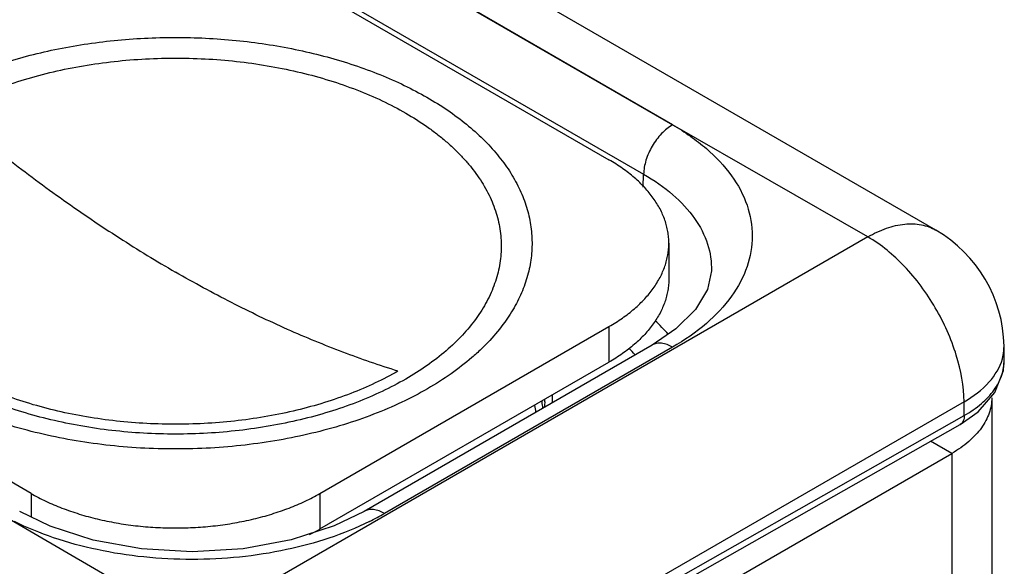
# Model space of a CAD drawing. Header units: inches. Extents: x 0 to 22, y 0 to 17.
# Tile 21 of 42: x 3.521 to 4.244, y 13.999 to 14.4. Entities that reach past the tile are written whole.
import ezdxf

# ---------------------------------------------------------------- set-up
doc = ezdxf.new("R2010")
doc.units = ezdxf.units.IN
doc.header["$LTSCALE"] = 1.21
doc.header["$MEASUREMENT"] = 0
doc.layers.get('0').update_dxf_attribs({"linetype": 'CONTINUOUS'})
doc.layers.add('06___PRT_ALL_SURFS', color=7, linetype='CONTINUOUS')

msp = doc.modelspace()

# ---------------------------------------------------------------- linework, layer by layer
at = {"color": 7, "linetype": 'CONTINUOUS'}
for p, q in [((4.00037, 14.32282), (3.68132, 14.50735)), ((4.19364, 14.24537), (3.73164, 14.51212)), ((3.68802, 14.50306), (4.00037, 14.32282)), ((3.64249, 14.4767), (3.95361, 14.29706)), ((3.66681, 14.46675), (3.97907, 14.28645)), ((4.14363, 14.24042), (4.00037, 14.32282)), ((3.97878, 14.2769), (3.97907, 14.28645)), ((4.14363, 14.24042), (3.64866, 13.95463)), ((3.52935, 14.05209), (3.21822, 14.23173)), ((3.99755, 14.23582), (3.99755, 14.20969)), ((4.02884, 14.21554), (4.02883, 14.21552)), ((3.74148, 14.05209), (3.95361, 14.17458)), ((3.95361, 14.17458), (3.95361, 14.14845)), ((4.00272, 14.17284), (3.98528, 14.16097)), ((3.98528, 14.16097), (3.77383, 14.03888)), ((4.00028, 14.15948), (3.78884, 14.0374)), ((4.24377, 14.15018), (4.24362, 14.16027)), ((3.74148, 14.02597), (3.95361, 14.14845)), ((4.21433, 14.11937), (3.71936, 13.83358)), ((3.90643, 14.1192), (3.90605, 14.11523)), ((3.90643, 14.11921), (3.90642, 14.11868)), ((4.21448, 14.10936), (4.21433, 14.11937)), ((3.71943, 13.8286), (4.21448, 14.10936)), ((3.71649, 13.82204), (4.21154, 14.1028)), ((4.21154, 14.1028), (4.21154, 14.1028)), ((4.20531, 14.08148), (4.18976, 14.09045)), ((3.52935, 14.05209), (3.52935, 14.03484)), ((3.74148, 14.05209), (3.74148, 14.02597)), ((3.64866, 13.95463), (3.50594, 14.03735))]:
    msp.add_line(p, q, dxfattribs=at)
at = {"color": 3, "linetype": 'CONTINUOUS'}
for p, q in [((4.23459, 14.12231), (4.23459, 13.48406)), ((3.71638, 13.79918), (4.20531, 14.08148)), ((4.20531, 14.08148), (4.20531, 13.46887))]:
    msp.add_line(p, q, dxfattribs=at)
at = {"color": 7, "linetype": 'CONTINUOUS'}
for points in [[(4.02884, 14.21555), (4.02584, 14.20173), (4.01704, 14.18702), (4.00272, 14.17284)], [(4.21154, 14.1028), (4.22468, 14.11196), (4.23699, 14.12622), (4.24316, 14.14235), (4.24377, 14.1502)], [(3.77383, 14.03888), (3.75192, 14.0282), (3.72041, 14.01789), (3.68505, 14.01135), (3.64771, 14.00908), (3.61035, 14.01128), (3.57496, 14.01777), (3.54339, 14.02802), (3.52104, 14.03888)]]:
    msp.add_lwpolyline(points, dxfattribs=at)
for centre, radius, start, end in [((4.14363, 14.15877), 0.1, 0.85858, 59.99718), ((3.88267, 14.06851), 0.1523, 41.24872, 46.46702), ((4.21087, 14.15981), 0.03275, 348.75532, 0.80086), ((3.86812, 14.05476), 0.14421, 43.39053, 46.07528), ((4.20942, 14.1601), 0.03423, 344.39225, 348.76154), ((3.76456, 14.12532), 0.14761, 357.39067, 359.55416), ((3.80001, 14.09742), 0.10104, 8.12294, 10.96656), ((3.8031, 14.10139), 0.10295, 9.59226, 10.27066), ((3.80341, 14.10144), 0.10263, 9.31557, 9.59204), ((3.80388, 14.10151), 0.10217, 8.09902, 9.31625), ((3.75969, 14.12182), 0.14676, 358.98457, 359.71502), ((3.80437, 14.10159), 0.10166, 7.39855, 8.09842), ((3.69012, 14.20849), 0.19752, 296.34456, 299.98423), ((3.66787, 14.15354), 0.14729, 296.62156, 299.98579)]:
    msp.add_arc(centre, radius, start, end, dxfattribs=at)
for points, knots in [([(3.45035, 14.34267), (3.45576, 14.3458), (3.46704, 14.35175), (3.48485, 14.35965), (3.50377, 14.36664), (3.52365, 14.37267), (3.54435, 14.37769), (3.56573, 14.38167), (3.58762, 14.38458), (3.60985, 14.3864), (3.63228, 14.38711), (3.65473, 14.38671), (3.67703, 14.3852), (3.69903, 14.38259), (3.72056, 14.37891), (3.74147, 14.37417), (3.7616, 14.36842), (3.7808, 14.3617), (3.79894, 14.35404), (3.81588, 14.34552), (3.8315, 14.33619), (3.84568, 14.32612), (3.85832, 14.31537), (3.86932, 14.30403), (3.87861, 14.29217), (3.88611, 14.27987), (3.89085, 14.26925), (3.89366, 14.26066), (3.89527, 14.25422), (3.8964, 14.24774), (3.89705, 14.24125), (3.89721, 14.23474), (3.89689, 14.22824), (3.89608, 14.22175), (3.89479, 14.21528), (3.89302, 14.20886), (3.89, 14.20029), (3.885, 14.1897), (3.87991, 14.18173), (3.8771, 14.17783)], [0, 0, 0, 0, 0.032049, 0.065388, 0.099897, 0.135458, 0.171931, 0.209156, 0.24696, 0.285164, 0.323583, 0.362028, 0.40031, 0.438242, 0.475645, 0.512345, 0.548179, 0.583001, 0.616681, 0.649112, 0.680212, 0.709932, 0.738257, 0.765215, 0.790884, 0.815392, 0.838923, 0.850402, 0.861731, 0.872947, 0.884088, 0.895195, 0.906309, 0.917471, 0.92872, 0.940095, 0.951632, 0.97531, 1, 1, 1, 1]), ([(3.47039, 14.3336), (3.47614, 14.33676), (3.48816, 14.34274), (3.50717, 14.35047), (3.52739, 14.3571), (3.54862, 14.36257), (3.57068, 14.36682), (3.59334, 14.36982), (3.6164, 14.37153), (3.63964, 14.37195), (3.66284, 14.37106), (3.68579, 14.36888), (3.70825, 14.36542), (3.73003, 14.36072), (3.75092, 14.35482), (3.77073, 14.34778), (3.78926, 14.33966), (3.80634, 14.33054), (3.81941, 14.32207), (3.82896, 14.31485), (3.83557, 14.30931), (3.84171, 14.3036), (3.84736, 14.29771), (3.85251, 14.29167), (3.85861, 14.28355), (3.86499, 14.27305), (3.86967, 14.26199), (3.87225, 14.25304), (3.8736, 14.24635), (3.87439, 14.23962), (3.8746, 14.23288), (3.87425, 14.22614), (3.87332, 14.21941), (3.87183, 14.21273), (3.86907, 14.2038), (3.86416, 14.19276), (3.85614, 14.18007), (3.84605, 14.16791), (3.83397, 14.15639), (3.82002, 14.14563), (3.80983, 14.13917), (3.80448, 14.13608)], [0, 0, 0, 0, 0.032899, 0.067222, 0.102816, 0.139511, 0.177105, 0.215375, 0.254087, 0.293, 0.331867, 0.370445, 0.408493, 0.445784, 0.482105, 0.51726, 0.551086, 0.583449, 0.614257, 0.629066, 0.643475, 0.657488, 0.671112, 0.684361, 0.697251, 0.722037, 0.745724, 0.757262, 0.768652, 0.779943, 0.791188, 0.802439, 0.81375, 0.825171, 0.836754, 0.86056, 0.8855, 0.9118, 0.939612, 0.969015, 1, 1, 1, 1]), ([(3.82048, 14.12896), (3.81428, 14.12538), (3.80129, 14.11861), (3.78066, 14.10982), (3.75864, 14.10222), (3.73544, 14.09591), (3.71129, 14.09094), (3.68641, 14.08735), (3.66104, 14.08518), (3.63542, 14.08446), (3.60981, 14.08518), (3.58444, 14.08735), (3.55956, 14.09093), (3.53541, 14.09591), (3.51221, 14.10222), (3.49018, 14.10981), (3.46955, 14.11861), (3.4505, 14.12853), (3.4359, 14.13778), (3.42522, 14.14568), (3.41781, 14.15174), (3.41093, 14.15801), (3.40459, 14.16446), (3.3988, 14.17109), (3.39193, 14.18002), (3.38473, 14.19155), (3.3794, 14.20374), (3.37643, 14.21359), (3.37485, 14.22097), (3.3739, 14.22839), (3.37358, 14.23582), (3.3739, 14.24326), (3.37485, 14.25068), (3.37643, 14.25806), (3.3794, 14.26791), (3.38473, 14.2801), (3.3935, 14.29412), (3.40457, 14.30755), (3.41786, 14.32026), (3.43321, 14.33215), (3.44445, 14.33927), (3.45035, 14.34267)], [0, 0, 0, 0, 0.03253, 0.066531, 0.101848, 0.138315, 0.175733, 0.213878, 0.252517, 0.291405, 0.330292, 0.368929, 0.407074, 0.444491, 0.480962, 0.516286, 0.550291, 0.582837, 0.613826, 0.628723, 0.643216, 0.657309, 0.671008, 0.684326, 0.697279, 0.72217, 0.74593, 0.757492, 0.768898, 0.780197, 0.791443, 0.802688, 0.813988, 0.825394, 0.836958, 0.860719, 0.885611, 0.911869, 0.939647, 0.969026, 1, 1, 1, 1]), ([(3.80448, 14.13608), (3.79882, 14.13281), (3.78695, 14.12663), (3.7681, 14.11859), (3.74799, 14.11166), (3.7268, 14.10589), (3.70473, 14.10135), (3.682, 14.09807), (3.65882, 14.09609), (3.63542, 14.09543), (3.61202, 14.09609), (3.58885, 14.09807), (3.56612, 14.10134), (3.54405, 14.10589), (3.52286, 14.11165), (3.50274, 14.11859), (3.48389, 14.12662), (3.46649, 14.13569), (3.45315, 14.14414), (3.44339, 14.15136), (3.43662, 14.15689), (3.43034, 14.16262), (3.42454, 14.16851), (3.41926, 14.17457), (3.41298, 14.18272), (3.4064, 14.19326), (3.40153, 14.20439), (3.39882, 14.21339), (3.39738, 14.22014), (3.39651, 14.22691), (3.39622, 14.2337), (3.39651, 14.2405), (3.39738, 14.24727), (3.39882, 14.25402), (3.40154, 14.26302), (3.40641, 14.27415), (3.41441, 14.28696), (3.42453, 14.29923), (3.43667, 14.31084), (3.4507, 14.3217), (3.46096, 14.3282), (3.46635, 14.33132)], [0, 0, 0, 0, 0.03253, 0.066532, 0.101848, 0.138316, 0.175733, 0.213879, 0.252517, 0.291405, 0.330292, 0.36893, 0.407074, 0.444491, 0.480962, 0.516286, 0.550291, 0.582837, 0.613826, 0.628723, 0.643216, 0.657309, 0.671008, 0.684326, 0.697279, 0.722169, 0.74593, 0.757492, 0.768898, 0.780197, 0.791443, 0.802688, 0.813988, 0.825394, 0.836957, 0.860719, 0.885611, 0.911869, 0.939646, 0.969026, 1, 1, 1, 1]), ([(4.00028, 14.32277), (3.9973, 14.32105), (3.99166, 14.31632), (3.98505, 14.30736), (3.98048, 14.29717), (3.97912, 14.28991), (3.97907, 14.28645)], [0, 0, 0, 0, 0.236707, 0.498914, 0.761711, 1, 1, 1, 1]), ([(4.00037, 14.32282), (4.00486, 14.32022), (4.01336, 14.31469), (4.02856, 14.30296), (4.04399, 14.28675), (4.05604, 14.26461), (4.06021, 14.24113), (4.05604, 14.21764), (4.04399, 14.1955), (4.02497, 14.17551), (4.00905, 14.16455), (4.00028, 14.15948)], [0, 0, 0, 0, 0.074187, 0.144743, 0.274398, 0.391026, 0.499956, 0.608883, 0.725508, 0.855145, 1, 1, 1, 1]), ([(3.99755, 14.23582), (3.99755, 14.23724), (3.99743, 14.24008), (3.99688, 14.24433), (3.99598, 14.24856), (3.99428, 14.25421), (3.99122, 14.26119), (3.9862, 14.26923), (3.97985, 14.27692), (3.97224, 14.28421), (3.96343, 14.29102), (3.95699, 14.29511), (3.95361, 14.29706)], [0, 0, 0, 0, 0.053916, 0.108091, 0.162776, 0.218213, 0.332138, 0.451467, 0.577346, 0.71056, 0.851506, 1, 1, 1, 1]), ([(3.97907, 14.28645), (3.98668, 14.28209), (4.00046, 14.27262), (4.01682, 14.25523), (4.02696, 14.23594), (4.02903, 14.22214), (4.02883, 14.21554)], [0, 0, 0, 0, 0.290157, 0.549141, 0.781893, 1, 1, 1, 1]), ([(4.14363, 14.24042), (4.14802, 14.24295), (4.15675, 14.24711), (4.17017, 14.25034), (4.18276, 14.25003), (4.19034, 14.24728), (4.19364, 14.24537)], [0, 0, 0, 0, 0.289778, 0.549072, 0.782228, 1, 1, 1, 1]), ([(4.21433, 14.11937), (4.21416, 14.1309), (4.20961, 14.15511), (4.19439, 14.18905), (4.17235, 14.21893), (4.15355, 14.23469), (4.14363, 14.24042)], [0, 0, 0, 0, 0.238292, 0.501083, 0.763285, 1, 1, 1, 1]), ([(3.95361, 14.17458), (3.95699, 14.17653), (3.96343, 14.18061), (3.97224, 14.18742), (3.97985, 14.19471), (3.9862, 14.20241), (3.99122, 14.21044), (3.99428, 14.21743), (3.99598, 14.22308), (3.99688, 14.22731), (3.99743, 14.23156), (3.99755, 14.2344), (3.99755, 14.23582)], [0, 0, 0, 0, 0.148494, 0.28944, 0.422654, 0.548533, 0.667862, 0.781787, 0.837224, 0.891909, 0.946084, 1, 1, 1, 1]), ([(3.99755, 14.20969), (3.99755, 14.20827), (3.99743, 14.20543), (3.99688, 14.20118), (3.99598, 14.19695), (3.99428, 14.1913), (3.99122, 14.18432), (3.9862, 14.17628), (3.97985, 14.16859), (3.97224, 14.1613), (3.96343, 14.15448), (3.95699, 14.1504), (3.95361, 14.14845)], [0, 0, 0, 0, 0.053916, 0.108091, 0.162776, 0.218213, 0.332138, 0.451467, 0.577346, 0.71056, 0.851506, 1, 1, 1, 1]), ([(3.8771, 14.17783), (3.87373, 14.17315), (3.86813, 14.16637), (3.8598, 14.15791), (3.85051, 14.14947), (3.83757, 14.13946), (3.82637, 14.13236), (3.82048, 14.12896)], [0, 0, 0, 0, 0.229582, 0.349333, 0.47251, 0.729312, 1, 1, 1, 1]), ([(4.00028, 14.15948), (3.9978, 14.16091), (3.99384, 14.1625), (3.98854, 14.16236), (3.98627, 14.16154), (3.98528, 14.16097)], [0, 0, 0, 0, 0.547698, 0.781681, 1, 1, 1, 1]), ([(4.21433, 14.11937), (4.2211, 14.12328), (4.23281, 14.13192), (4.24064, 14.14462), (4.24239, 14.15089)], [0, 0, 0, 0, 0.545493, 1, 1, 1, 1]), ([(4.21448, 14.10936), (4.21891, 14.11188), (4.22694, 14.11733), (4.23651, 14.12733), (4.24251, 14.13842), (4.24383, 14.14638), (4.24377, 14.15018)], [0, 0, 0, 0, 0.290808, 0.550135, 0.782742, 1, 1, 1, 1]), ([(4.21448, 14.10936), (4.21449, 14.10799), (4.21418, 14.10545), (4.21251, 14.10335), (4.21154, 14.1028)], [0, 0, 0, 0, 0.551597, 1, 1, 1, 1]), ([(3.52935, 14.05209), (3.5329, 14.05004), (3.54035, 14.04616), (3.55218, 14.04112), (3.5648, 14.03677), (3.5781, 14.03315), (3.59194, 14.0303), (3.6062, 14.02824), (3.62074, 14.027), (3.63541, 14.02659), (3.65009, 14.027), (3.66463, 14.02824), (3.67889, 14.0303), (3.69273, 14.03315), (3.70603, 14.03677), (3.71865, 14.04112), (3.73048, 14.04616), (3.73793, 14.05004), (3.74148, 14.05209)], [0, 0, 0, 0, 0.055812, 0.11418, 0.174792, 0.237354, 0.301548, 0.366993, 0.433284, 0.5, 0.566716, 0.633007, 0.698452, 0.762646, 0.825208, 0.88582, 0.944188, 1, 1, 1, 1]), ([(3.78884, 14.0374), (3.78635, 14.03883), (3.78239, 14.04041), (3.7771, 14.04028), (3.77482, 14.03946), (3.77383, 14.03888)], [0, 0, 0, 0, 0.547704, 0.78168, 1, 1, 1, 1]), ([(3.77778, 14.03148), (3.7586, 14.02196), (3.71556, 14.00802), (3.65897, 14.0024), (3.61235, 14.00476), (3.57831, 14.01007), (3.54638, 14.01869), (3.52647, 14.02687), (3.51712, 14.03143)], [0, 0, 0, 0, 0.239267, 0.499532, 0.631224, 0.760163, 0.883813, 1, 1, 1, 1])]:
    msp.add_open_spline(points, degree=3, knots=knots, dxfattribs=at)
at = {"color": 3, "linetype": 'CONTINUOUS'}
msp.add_open_spline([(4.23459, 14.12231), (4.23459, 14.12041), (4.23426, 14.11658), (4.2328, 14.11093), (4.23038, 14.10539), (4.22703, 14.10003), (4.2228, 14.0949), (4.21772, 14.09004), (4.21185, 14.0855), (4.20756, 14.08278), (4.20531, 14.08148)], degree=3, knots=[0, 0, 0, 0, 0.108025, 0.218075, 0.331988, 0.451323, 0.57726, 0.71062, 0.851615, 1, 1, 1, 1], dxfattribs=at)
at = {"layer": '06___PRT_ALL_SURFS', "color": 7, "linetype": 'CONTINUOUS'}
for points, knots in [([(3.79872, 14.14191), (3.79329, 14.13878), (3.78191, 14.13285), (3.76386, 14.12513), (3.74459, 14.11846), (3.7243, 14.1129), (3.70317, 14.1085), (3.68141, 14.10531), (3.65921, 14.10335), (3.63678, 14.10265), (3.61434, 14.1032), (3.59211, 14.10501), (3.57028, 14.10805), (3.54906, 14.1123), (3.52865, 14.11772), (3.50926, 14.12426), (3.49104, 14.13185), (3.47419, 14.14043), (3.45885, 14.14992), (3.44517, 14.16023), (3.43512, 14.16956), (3.42807, 14.17735), (3.42186, 14.18511), (3.41654, 14.19324), (3.41225, 14.20166), (3.4096, 14.20799), (3.40748, 14.21438), (3.40591, 14.22083), (3.40488, 14.22732), (3.40441, 14.23382), (3.40448, 14.24034), (3.40511, 14.24684), (3.40628, 14.25332), (3.408, 14.25975), (3.41026, 14.26613), (3.41403, 14.27463), (3.42013, 14.28506), (3.4294, 14.29694), (3.44061, 14.30823), (3.45366, 14.31881), (3.46324, 14.32518), (3.46828, 14.32823)], [0, 0, 0, 0, 0.032531, 0.066533, 0.101834, 0.138274, 0.175664, 0.213784, 0.252404, 0.291284, 0.33018, 0.368844, 0.407038, 0.444528, 0.481096, 0.516546, 0.550703, 0.583428, 0.614614, 0.64421, 0.672212, 0.68564, 0.6987, 0.723789, 0.735888, 0.74773, 0.759356, 0.770811, 0.782142, 0.793401, 0.804641, 0.815914, 0.827273, 0.838769, 0.850449, 0.862357, 0.886992, 0.912939, 0.940371, 0.969391, 1, 1, 1, 1]), ([(3.47211, 14.3305), (3.48533, 14.31931), (3.51193, 14.29772), (3.55267, 14.2674), (3.59368, 14.23963), (3.62149, 14.22263), (3.63541, 14.21459)], [0, 0, 0, 0, 0.259171, 0.51246, 0.759503, 1, 1, 1, 1]), ([(3.79872, 14.14191), (3.78513, 14.14611), (3.75777, 14.15555), (3.71701, 14.17237), (3.67598, 14.19203), (3.64894, 14.20678), (3.63541, 14.21459)], [0, 0, 0, 0, 0.238279, 0.484387, 0.738327, 1, 1, 1, 1])]:
    msp.add_open_spline(points, degree=3, knots=knots, dxfattribs=at)

doc.saveas('drawing.dxf')
